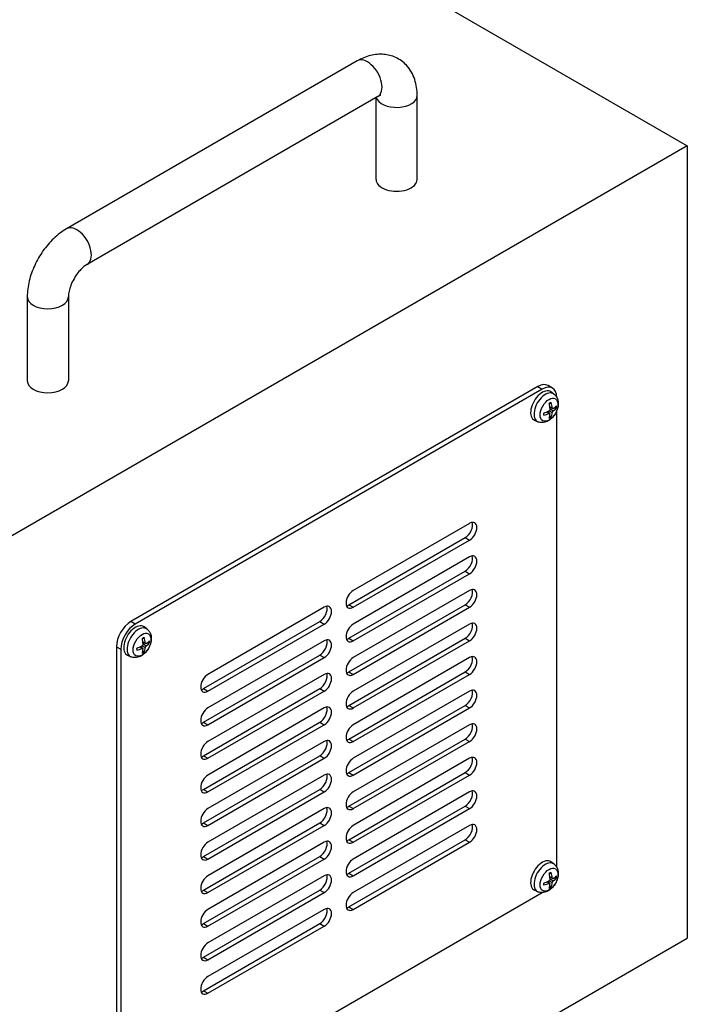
# Model space of a CAD drawing. Header units: millimetres. Extents: x 0 to 2970, y 0 to 2100.
# Tile 39 of 55: x 1512 to 1675, y 1565 to 1804. Entities that reach past the tile are written whole.
import ezdxf

# ---------------------------------------------------------------- set-up
doc = ezdxf.new("R2010")
doc.units = ezdxf.units.MM
doc.header["$LTSCALE"] = 0.2
doc.layers.add('01_Object Line', color=4, linetype='Continuous')

# ---------------------------------------------------------------- blocks, each defined once
blk = doc.blocks.new('A$Cc70b1d83')
for p, q in [((184.45, 553.75), (495.57, 374.13)), ((415.29, 394.79), (344.58, 353.96)), ((420.29, 386.13), (349.58, 345.3)), ((419.86, 365.96), (419.86, 385.88)), ((429.86, 365.96), (429.86, 386.37)), ((495.57, 374.13), (325.87, 276.15)), ((495.57, 374.13), (495.57, 181.43)), ((335.01, 337.38), (335.01, 316.97)), ((345.01, 337.38), (345.01, 316.97)), ((459.23, 315.58), (360.23, 258.43)), ((460.29, 314.97), (361.29, 257.82)), ((459.23, 315.58), (460.29, 314.97)), ((462.79, 315.22), (461.73, 315.83)), ((463.11, 313.76), (462.41, 314.27)), ((461.95, 309.04), (461.41, 309.41)), ((462.12, 309.04), (461.53, 309.47)), ((462.72, 309.23), (461.88, 309.64)), ((462.72, 310.37), (462.13, 310.66)), ((462.81, 310.23), (462.14, 310.52)), ((462.94, 309.61), (462.17, 310.13)), ((463.29, 310.49), (463.61, 310.42)), ((463.82, 198.63), (463.82, 309.75)), ((459.21, 307.01), (458.42, 307.36)), ((462.36, 308.25), (462.13, 308.48)), ((442.61, 282.31), (414.33, 265.98)), ((413.27, 262.51), (441.55, 278.84)), ((414.33, 261.9), (442.61, 278.23)), ((441.55, 278.84), (442.61, 278.23)), ((442.61, 274.15), (414.33, 257.82)), ((413.27, 254.35), (441.55, 270.68)), ((441.55, 270.68), (442.61, 270.06)), ((414.33, 253.73), (442.61, 270.06)), ((442.61, 265.98), (414.33, 249.65)), ((407.26, 261.9), (378.97, 245.57)), ((413.27, 246.18), (441.55, 262.51)), ((413.27, 262.51), (414.33, 261.9)), ((414.33, 245.57), (442.61, 261.9)), ((441.55, 262.51), (442.61, 261.9)), ((361.29, 257.82), (360.23, 258.43)), ((364.11, 256.61), (363.41, 257.12)), ((377.91, 242.1), (406.19, 258.43)), ((378.97, 241.49), (407.26, 257.82)), ((406.19, 258.43), (407.26, 257.82)), ((442.61, 257.82), (414.33, 241.49)), ((413.27, 238.02), (441.55, 254.35)), ((413.27, 254.35), (414.33, 253.73)), ((441.55, 254.35), (442.61, 253.73)), ((356.7, 252.3), (356.7, 137.99)), ((356.7, 252.3), (357.76, 251.69)), ((357.76, 251.69), (357.76, 137.38)), ((362.95, 251.88), (362.41, 252.25)), ((363.13, 251.88), (362.54, 252.31)), ((363.72, 252.07), (362.89, 252.48)), ((363.72, 253.22), (363.13, 253.5)), ((363.81, 253.07), (363.15, 253.37)), ((363.95, 252.46), (363.17, 252.98)), ((364.3, 253.34), (364.62, 253.26)), ((407.26, 253.73), (378.97, 237.4)), ((414.33, 237.4), (442.61, 253.73)), ((360.21, 249.85), (359.42, 250.2)), ((363.36, 251.09), (363.14, 251.33)), ((377.91, 233.93), (406.19, 250.26)), ((378.97, 233.32), (407.26, 249.65)), ((406.19, 250.26), (407.26, 249.65)), ((442.61, 249.65), (414.33, 233.32)), ((407.26, 245.57), (378.97, 229.24)), ((413.27, 229.85), (441.55, 246.18)), ((413.27, 246.18), (414.33, 245.57)), ((414.33, 229.24), (442.61, 245.57)), ((441.55, 246.18), (442.61, 245.57)), ((377.91, 225.77), (406.19, 242.1)), ((377.91, 242.1), (378.97, 241.49)), ((406.19, 242.1), (407.26, 241.49)), ((378.97, 225.16), (407.26, 241.49)), ((442.61, 241.49), (414.33, 225.16)), ((407.26, 237.4), (378.97, 221.07)), ((413.27, 221.69), (441.55, 238.02)), ((413.27, 238.02), (414.33, 237.4)), ((414.33, 221.07), (442.61, 237.4)), ((441.55, 238.02), (442.61, 237.4)), ((377.91, 217.6), (406.19, 233.93)), ((377.91, 233.93), (378.97, 233.32)), ((378.97, 216.99), (407.26, 233.32)), ((406.19, 233.93), (407.26, 233.32)), ((442.61, 233.32), (414.33, 216.99)), ((407.26, 229.24), (378.97, 212.91)), ((413.27, 213.52), (441.55, 229.85)), ((413.27, 229.85), (414.33, 229.24)), ((414.33, 212.91), (442.61, 229.24)), ((441.55, 229.85), (442.61, 229.24)), ((377.91, 209.44), (406.19, 225.77)), ((377.91, 225.77), (378.97, 225.16)), ((378.97, 208.83), (407.26, 225.16)), ((406.19, 225.77), (407.26, 225.16)), ((442.61, 225.16), (414.33, 208.83)), ((407.26, 221.07), (378.97, 204.74)), ((413.27, 205.36), (441.55, 221.69)), ((413.27, 221.69), (414.33, 221.07)), ((414.33, 204.74), (442.61, 221.07)), ((441.55, 221.69), (442.61, 221.07)), ((377.91, 201.27), (406.19, 217.6)), ((377.91, 217.6), (378.97, 216.99)), ((378.97, 200.66), (407.26, 216.99)), ((406.19, 217.6), (407.26, 216.99)), ((442.61, 216.99), (414.33, 200.66)), ((413.27, 197.19), (441.55, 213.52)), ((413.27, 213.52), (414.33, 212.91)), ((441.55, 213.52), (442.61, 212.91)), ((407.26, 212.91), (378.97, 196.58)), ((414.33, 196.58), (442.61, 212.91)), ((377.91, 193.11), (406.19, 209.44)), ((377.91, 209.44), (378.97, 208.83)), ((378.97, 192.5), (407.26, 208.83)), ((406.19, 209.44), (407.26, 208.83)), ((442.61, 208.83), (414.33, 192.5)), ((407.26, 204.74), (378.97, 188.41)), ((413.27, 189.03), (441.55, 205.36)), ((413.27, 205.36), (414.33, 204.74)), ((414.33, 188.41), (442.61, 204.74)), ((441.55, 205.36), (442.61, 204.74)), ((377.91, 184.94), (406.19, 201.27)), ((377.91, 201.27), (378.97, 200.66)), ((406.19, 201.27), (407.26, 200.66)), ((378.97, 184.33), (407.26, 200.66)), ((463.11, 199.45), (462.41, 199.96)), ((407.26, 196.58), (378.97, 180.25)), ((413.27, 197.19), (414.33, 196.58)), ((461.95, 194.73), (461.41, 195.1)), ((462.12, 194.73), (461.53, 195.16)), ((462.72, 194.92), (461.88, 195.33)), ((462.72, 196.07), (462.13, 196.35)), ((462.36, 193.94), (462.13, 194.17)), ((462.81, 195.92), (462.14, 196.21)), ((462.94, 195.3), (462.17, 195.82)), ((463.29, 196.18), (463.61, 196.11)), ((364.05, 136.93), (460.28, 192.49)), ((377.91, 176.78), (406.19, 193.11)), ((377.91, 193.11), (378.97, 192.5)), ((378.97, 176.17), (407.26, 192.5)), ((406.19, 193.11), (407.26, 192.5)), ((459.21, 192.7), (458.42, 193.05)), ((407.26, 188.41), (378.97, 172.08)), ((413.27, 189.03), (414.33, 188.41)), ((377.91, 168.61), (406.19, 184.94)), ((377.91, 184.94), (378.97, 184.33)), ((406.19, 184.94), (407.26, 184.33)), ((378.97, 168), (407.26, 184.33)), ((325.87, 83.45), (495.57, 181.43)), ((377.91, 176.78), (378.97, 176.17)), ((377.91, 168.61), (378.97, 168))]:
    blk.add_line(p, q)
for centre, major_axis, ratio, start_param, end_param in [((417.79, 390.46), (2.5, -4.33), 0.57735, 0, 3.141593), ((424.86, 386.37), (-5, 0), 0.57735, 0.159548, 3.141593), ((424.86, 365.96), (-5, 0), 0.57735, 0, 3.141593), ((347.08, 349.63), (2.5, -4.33), 0.57735, 0, 3.141593), ((340.01, 337.38), (5, 0), 0.57735, 3.141593, 6.283185), ((340.01, 316.97), (5, 0), 0.57735, 3.141593, 6.283185), ((459.23, 311.5), (2.5, 4.33), 0.57735, 0, 0.785398), ((460.29, 310.89), (-2, -3.46), 0.57735, 3.079689, 6.345089), ((461.04, 310.46), (1.95, 3.38), 0.57735, 6.221282, 9.486681), ((460.29, 310.89), (2.5, 4.33), 0.57735, 5.499603, 7.068583), ((462.2, 309.78), (-1.11, -1.93), 0.57735, 3.800688, 4.053293), ((457.99, 312.32), (2.57, -5.97), 0.553534, 0.959319, 1.198303), ((457.79, 312.21), (-3.91, 5.19), 0.595263, 3.962823, 4.201807), ((462.2, 309.78), (-1.11, -1.93), 0.57735, 5.371484, 5.62409), ((457.9, 312.16), (-6.45, -0.76), 0.553534, 1.94329, 2.182274), ((457.9, 312.39), (6.45, -0.79), 0.595263, 5.222971, 5.461955), ((457.79, 312.22), (-3.44, 5.51), 0.654173, 3.559781, 3.798766), ((457.89, 312.15), (-6.5, -0.19), 0.494624, 2.447761, 2.686745), ((457.89, 312.38), (6.49, -0.22), 0.654173, 5.626012, 5.864997), ((462.16, 309.81), (-1.04, -1.8), 0.57735, 2.21917, 2.425363), ((462.2, 309.78), (1.11, 1.93), 0.57735, 5.371484, 5.62409), ((457.99, 312.33), (3.08, -5.72), 0.494624, 0.454848, 0.693832), ((462.2, 309.78), (1.11, 1.93), 0.57735, 3.800688, 4.053293), ((462.16, 309.81), (-1.04, -1.8), 0.57735, 0.71623, 0.922423), ((442.61, 280.27), (1.25, 2.17), 0.57735, 3.926991, 7.068583), ((441.55, 280.88), (1.25, 2.17), 0.57735, 3.926991, 5.845036), ((441.55, 272.72), (1.25, 2.17), 0.57735, 3.926991, 5.845036), ((442.61, 272.1), (1.25, 2.17), 0.57735, 3.926991, 7.068583), ((414.33, 263.94), (-1.25, -2.17), 0.57735, 3.926991, 7.068583), ((441.55, 264.55), (1.25, 2.17), 0.57735, 3.926991, 5.845036), ((442.61, 263.94), (1.25, 2.17), 0.57735, 3.926991, 7.068583), ((406.19, 260.47), (1.25, 2.17), 0.57735, 3.926991, 5.845036), ((407.26, 259.86), (1.25, 2.17), 0.57735, 3.926991, 7.068583), ((413.27, 264.55), (1.25, 2.17), 0.57735, 3.579742, 3.926991), ((360.23, 254.35), (-2.5, -4.33), 0.57735, 3.926991, 5.497787), ((361.29, 253.73), (2.5, 4.33), 0.57735, 0.785398, 2.356194), ((361.29, 253.73), (-2, -3.46), 0.57735, 3.079689, 6.345089), ((362.04, 253.3), (1.95, 3.38), 0.57735, 6.221282, 9.486681), ((414.33, 255.77), (-1.25, -2.17), 0.57735, 3.926991, 7.068583), ((441.55, 256.39), (1.25, 2.17), 0.57735, 3.926991, 5.845036), ((442.61, 255.77), (1.25, 2.17), 0.57735, 3.926991, 7.068583), ((363.21, 252.63), (-1.11, -1.93), 0.57735, 3.800688, 4.053293), ((359, 255.17), (2.57, -5.97), 0.553534, 0.959319, 1.198303), ((358.8, 255.05), (-3.91, 5.19), 0.595263, 3.962823, 4.201807), ((406.19, 252.3), (1.25, 2.17), 0.57735, 3.926991, 5.845036), ((407.26, 251.69), (1.25, 2.17), 0.57735, 3.926991, 7.068583), ((413.27, 256.39), (1.25, 2.17), 0.57735, 3.579742, 3.926991), ((363.21, 252.63), (-1.11, -1.93), 0.57735, 5.371484, 5.62409), ((358.9, 255), (-6.45, -0.76), 0.553534, 1.94329, 2.182274), ((358.9, 255.23), (6.45, -0.79), 0.595263, 5.222971, 5.461955), ((359, 255.18), (3.08, -5.72), 0.494624, 0.454848, 0.693832), ((358.8, 255.06), (-3.44, 5.51), 0.654173, 3.559781, 3.798766), ((358.89, 255), (-6.5, -0.19), 0.494624, 2.447761, 2.686745), ((358.89, 255.23), (6.49, -0.22), 0.654173, 5.626012, 5.864997), ((363.16, 252.65), (-1.04, -1.8), 0.57735, 2.21917, 2.425363), ((363.21, 252.63), (1.11, 1.93), 0.57735, 5.371484, 5.62409), ((363.21, 252.63), (1.11, 1.93), 0.57735, 3.800688, 4.053293), ((363.16, 252.65), (-1.04, -1.8), 0.57735, 0.71623, 0.922423), ((414.33, 247.61), (-1.25, -2.17), 0.57735, 3.926991, 7.068583), ((441.55, 248.22), (1.25, 2.17), 0.57735, 3.926991, 5.845036), ((442.61, 247.61), (1.25, 2.17), 0.57735, 3.926991, 7.068583), ((378.97, 243.53), (-1.25, -2.17), 0.57735, 3.926991, 7.068583), ((406.19, 244.14), (1.25, 2.17), 0.57735, 3.926991, 5.845036), ((407.26, 243.53), (1.25, 2.17), 0.57735, 3.926991, 7.068583), ((413.27, 248.22), (1.25, 2.17), 0.57735, 3.579742, 3.926991), ((377.91, 244.14), (1.25, 2.17), 0.57735, 3.579742, 3.926991), ((442.61, 239.44), (1.25, 2.17), 0.57735, 3.926991, 7.068583), ((414.33, 239.44), (-1.25, -2.17), 0.57735, 3.926991, 7.068583), ((441.55, 240.06), (1.25, 2.17), 0.57735, 3.926991, 5.845036), ((378.97, 235.36), (-1.25, -2.17), 0.57735, 3.926991, 7.068583), ((406.19, 235.97), (1.25, 2.17), 0.57735, 3.926991, 5.845036), ((407.26, 235.36), (1.25, 2.17), 0.57735, 3.926991, 7.068583), ((413.27, 240.06), (1.25, 2.17), 0.57735, 3.579742, 3.926991), ((377.91, 235.97), (1.25, 2.17), 0.57735, 3.579742, 3.926991), ((414.33, 231.28), (-1.25, -2.17), 0.57735, 3.926991, 7.068583), ((441.55, 231.89), (1.25, 2.17), 0.57735, 3.926991, 5.845036), ((442.61, 231.28), (1.25, 2.17), 0.57735, 3.926991, 7.068583), ((378.97, 227.2), (-1.25, -2.17), 0.57735, 3.926991, 7.068583), ((406.19, 227.81), (1.25, 2.17), 0.57735, 3.926991, 5.845036), ((407.26, 227.2), (1.25, 2.17), 0.57735, 3.926991, 7.068583), ((413.27, 231.89), (1.25, 2.17), 0.57735, 3.579742, 3.926991), ((377.91, 227.81), (1.25, 2.17), 0.57735, 3.579742, 3.926991), ((414.33, 223.11), (-1.25, -2.17), 0.57735, 3.926991, 7.068583), ((441.55, 223.73), (1.25, 2.17), 0.57735, 3.926991, 5.845036), ((442.61, 223.11), (1.25, 2.17), 0.57735, 3.926991, 7.068583), ((378.97, 219.03), (-1.25, -2.17), 0.57735, 3.926991, 7.068583), ((406.19, 219.64), (1.25, 2.17), 0.57735, 3.926991, 5.845036), ((407.26, 219.03), (1.25, 2.17), 0.57735, 3.926991, 7.068583), ((413.27, 223.73), (1.25, 2.17), 0.57735, 3.579742, 3.926991), ((377.91, 219.64), (1.25, 2.17), 0.57735, 3.579742, 3.926991), ((414.33, 214.95), (-1.25, -2.17), 0.57735, 3.926991, 7.068583), ((441.55, 215.56), (1.25, 2.17), 0.57735, 3.926991, 5.845036), ((442.61, 214.95), (1.25, 2.17), 0.57735, 3.926991, 7.068583), ((407.26, 210.87), (1.25, 2.17), 0.57735, 3.926991, 7.068583), ((413.27, 215.56), (1.25, 2.17), 0.57735, 3.579742, 3.926991), ((378.97, 210.87), (-1.25, -2.17), 0.57735, 3.926991, 7.068583), ((406.19, 211.48), (1.25, 2.17), 0.57735, 3.926991, 5.845036), ((377.91, 211.48), (1.25, 2.17), 0.57735, 3.579742, 3.926991), ((414.33, 206.78), (-1.25, -2.17), 0.57735, 3.926991, 7.068583), ((441.55, 207.4), (1.25, 2.17), 0.57735, 3.926991, 5.845036), ((442.61, 206.78), (1.25, 2.17), 0.57735, 3.926991, 7.068583), ((378.97, 202.7), (-1.25, -2.17), 0.57735, 3.926991, 7.068583), ((406.19, 203.31), (1.25, 2.17), 0.57735, 3.926991, 5.845036), ((407.26, 202.7), (1.25, 2.17), 0.57735, 3.926991, 7.068583), ((413.27, 207.4), (1.25, 2.17), 0.57735, 3.579742, 3.926991), ((377.91, 203.31), (1.25, 2.17), 0.57735, 3.579742, 3.926991), ((414.33, 198.62), (-1.25, -2.17), 0.57735, 3.926991, 7.068583), ((460.29, 196.58), (-2, -3.46), 0.57735, 3.079689, 6.345089), ((461.04, 196.15), (1.95, 3.38), 0.57735, 6.221282, 9.486681), ((378.97, 194.54), (-1.25, -2.17), 0.57735, 3.926991, 7.068583), ((406.19, 195.15), (1.25, 2.17), 0.57735, 3.926991, 5.845036), ((407.26, 194.54), (1.25, 2.17), 0.57735, 3.926991, 7.068583), ((413.27, 199.23), (1.25, 2.17), 0.57735, 3.579742, 3.926991), ((462.2, 195.47), (-1.11, -1.93), 0.57735, 3.800688, 4.053293), ((457.99, 198.01), (2.57, -5.97), 0.553534, 0.959319, 1.198303), ((457.79, 197.9), (-3.91, 5.19), 0.595263, 3.962823, 4.201807), ((457.89, 197.84), (-6.5, -0.19), 0.494624, 2.447761, 2.686745), ((462.16, 195.5), (-1.04, -1.8), 0.57735, 2.21917, 2.425363), ((462.2, 195.47), (1.11, 1.93), 0.57735, 5.371484, 5.62409), ((462.2, 195.47), (-1.11, -1.93), 0.57735, 5.371484, 5.62409), ((457.9, 197.85), (-6.45, -0.76), 0.553534, 1.94329, 2.182274), ((457.9, 198.08), (6.45, -0.79), 0.595263, 5.222971, 5.461955), ((457.99, 198.02), (3.08, -5.72), 0.494624, 0.454848, 0.693832), ((457.79, 197.91), (-3.44, 5.51), 0.654173, 3.559781, 3.798766), ((457.89, 198.07), (6.49, -0.22), 0.654173, 5.626012, 5.864997), ((377.91, 195.15), (1.25, 2.17), 0.57735, 3.579742, 3.926991), ((414.33, 190.45), (-1.25, -2.17), 0.57735, 3.926991, 7.068583), ((462.2, 195.47), (1.11, 1.93), 0.57735, 3.800688, 4.053293), ((462.16, 195.5), (-1.04, -1.8), 0.57735, 0.71623, 0.922423), ((378.97, 186.37), (-1.25, -2.17), 0.57735, 3.926991, 7.068583), ((406.19, 186.98), (1.25, 2.17), 0.57735, 3.926991, 5.845036), ((407.26, 186.37), (1.25, 2.17), 0.57735, 3.926991, 7.068583), ((413.27, 191.07), (1.25, 2.17), 0.57735, 3.579742, 3.926991), ((377.91, 186.98), (1.25, 2.17), 0.57735, 3.579742, 3.926991), ((378.97, 178.21), (-1.25, -2.17), 0.57735, 3.926991, 7.068583), ((377.91, 178.82), (1.25, 2.17), 0.57735, 3.579742, 3.926991), ((378.97, 170.04), (-1.25, -2.17), 0.57735, 3.926991, 7.068583), ((377.91, 170.65), (1.25, 2.17), 0.57735, 3.579742, 3.926991)]:
    blk.add_ellipse(centre, major_axis=major_axis, ratio=ratio, start_param=start_param, end_param=end_param)
for centre in [(461.94, 309.94), (362.94, 252.78), (461.94, 195.63)]:
    blk.add_ellipse(centre, major_axis=(1.53, 2.66), ratio=0.57735)
for points, knots in [([(429.86, 386.37), (429.86, 387.68), (429.69, 389), (428.85, 391.51), (428.19, 392.71), (426.51, 394.51), (425.61, 395.17), (423.7, 396.05), (422.71, 396.3), (420.62, 396.48), (419.55, 396.37), (417.37, 395.83), (416.3, 395.37), (415.29, 394.79)], [6.283185, 6.283185, 6.283185, 6.283185, 6.597345, 6.597345, 6.894636, 6.894636, 7.11997, 7.11997, 7.333386, 7.333386, 7.575395, 7.575395, 7.853982, 7.853982, 7.853982, 7.853982]), ([(420.99, 386.42), (420.99, 386.42), (420.98, 386.42), (420.91, 386.41), (420.78, 386.37), (420.51, 386.25), (420.41, 386.19), (420.29, 386.13)], [7.4734931, 7.4734931, 7.4734931, 7.4734931, 7.543435, 7.543435, 7.7498851, 7.7498851, 7.8539816, 7.8539816, 7.8539816, 7.8539816]), ([(344.58, 353.96), (343.45, 353.31), (342.4, 352.5), (340.49, 350.68), (339.62, 349.65), (338.06, 347.46), (337.38, 346.28), (336.26, 343.84), (335.81, 342.57), (335.18, 340), (335.01, 338.69), (335.01, 337.38)], [1.570796, 1.570796, 1.570796, 1.570796, 1.884956, 1.884956, 2.199115, 2.199115, 2.513274, 2.513274, 2.827433, 2.827433, 3.141593, 3.141593, 3.141593, 3.141593]), ([(349.58, 345.3), (349.35, 345.17), (349.08, 344.98), (348.49, 344.5), (348.16, 344.19), (347.5, 343.45), (347.16, 343.02), (346.52, 342.07), (346.23, 341.55), (345.72, 340.5), (345.52, 339.98), (345.22, 338.99), (345.12, 338.54), (345.03, 337.85), (345.01, 337.6), (345.01, 337.38)], [1.570796, 1.570796, 1.570796, 1.570796, 1.77752, 1.77752, 2.000981, 2.000981, 2.240036, 2.240036, 2.48801, 2.48801, 2.735675, 2.735675, 2.973339, 2.973339, 3.141593, 3.141593, 3.141593, 3.141593]), ([(463.11, 313.76), (463.33, 313.6), (463.53, 313.4), (463.85, 312.93), (463.96, 312.67), (464.14, 312.08), (464.18, 311.74), (464.17, 311.01), (464.1, 310.61), (463.87, 309.82), (463.7, 309.43), (463.28, 308.69), (463.03, 308.35), (462.45, 307.74), (462.13, 307.46), (461.4, 307.04), (461.01, 306.88), (460.23, 306.78), (459.88, 306.79), (459.42, 306.92), (459.31, 306.96), (459.21, 307.01)], [3.988894, 3.988894, 3.988894, 3.988894, 4.193854, 4.193854, 4.426444, 4.426444, 4.723801, 4.723801, 5.099061, 5.099061, 5.493486, 5.493486, 5.883323, 5.883323, 6.27759, 6.27759, 6.651896, 6.651896, 6.923558, 6.923558, 7.00668, 7.00668, 7.00668, 7.00668]), ([(462.02, 311.4), (462.03, 311.41), (462.05, 311.42), (462.09, 311.45), (462.12, 311.47), (462.17, 311.5), (462.19, 311.51), (462.25, 311.54), (462.27, 311.56), (462.33, 311.58), (462.35, 311.59), (462.38, 311.6)], [3.0287616, 3.0287616, 3.0287616, 3.0287616, 3.0601014, 3.0601014, 3.1146179, 3.1146179, 3.1691343, 3.1691343, 3.2236508, 3.2236508, 3.2781673, 3.2781673, 3.2781673, 3.2781673]), ([(462.4, 311.7), (462.4, 311.69), (462.41, 311.68), (462.41, 311.65), (462.41, 311.64), (462.4, 311.62), (462.39, 311.61), (462.38, 311.61), (462.38, 311.61), (462.38, 311.6)], [0.01456007, 0.01456007, 0.01456007, 0.01456007, 0.01872268, 0.01872268, 0.02342983, 0.02342983, 0.02806906, 0.02806906, 0.02898518, 0.02898518, 0.02898518, 0.02898518]), ([(460.71, 308.72), (460.71, 308.75), (460.71, 308.78), (460.7, 308.83), (460.7, 308.86), (460.7, 308.92), (460.7, 308.95), (460.7, 309.02), (460.7, 309.05), (460.7, 309.1), (460.71, 309.12), (460.71, 309.13)], [1.4342217, 1.4342217, 1.4342217, 1.4342217, 1.4887382, 1.4887382, 1.5432546, 1.5432546, 1.5977711, 1.5977711, 1.6522876, 1.6522876, 1.6836274, 1.6836274, 1.6836274, 1.6836274]), ([(462.17, 310.06), (462.17, 310.02), (462.17, 309.98), (462.14, 309.9), (462.12, 309.86), (462.08, 309.79), (462.05, 309.75), (462, 309.7), (461.97, 309.69), (461.95, 309.67)], [0, 0, 0, 0, 0.01249978, 0.01249978, 0.02499956, 0.02499956, 0.03752367, 0.03752367, 0.04667661, 0.04667661, 0.04667661, 0.04667661]), ([(461.95, 309.04), (461.98, 309.05), (462.01, 309.06), (462.07, 309.06), (462.1, 309.05), (462.14, 309.02), (462.15, 309), (462.17, 308.96), (462.17, 308.93), (462.17, 308.91)], [0, 0, 0, 0, 0.01249978, 0.01249978, 0.02499956, 0.02499956, 0.03752367, 0.03752367, 0.04667661, 0.04667661, 0.04667661, 0.04667661]), ([(462.94, 310.25), (462.92, 310.23), (462.89, 310.22), (462.83, 310.22), (462.81, 310.22), (462.77, 310.25), (462.75, 310.27), (462.73, 310.32), (462.72, 310.35), (462.72, 310.37)], [0, 0, 0, 0, 0.01249978, 0.01249978, 0.02499956, 0.02499956, 0.03752367, 0.03752367, 0.04667661, 0.04667661, 0.04667661, 0.04667661]), ([(462.72, 309.23), (462.72, 309.26), (462.73, 309.3), (462.76, 309.38), (462.78, 309.42), (462.83, 309.49), (462.85, 309.52), (462.9, 309.58), (462.92, 309.6), (462.94, 309.61)], [0, 0, 0, 0, 0.01249978, 0.01249978, 0.02499956, 0.02499956, 0.03752367, 0.03752367, 0.04667661, 0.04667661, 0.04667661, 0.04667661]), ([(463.76, 310.46), (463.76, 310.45), (463.75, 310.44), (463.73, 310.43), (463.71, 310.42), (463.68, 310.41), (463.67, 310.41), (463.64, 310.41), (463.62, 310.41), (463.61, 310.42)], [0.01456007, 0.01456007, 0.01456007, 0.01456007, 0.01872268, 0.01872268, 0.02342983, 0.02342983, 0.02806906, 0.02806906, 0.03181023, 0.03181023, 0.03181023, 0.03181023]), ([(460.71, 308.72), (460.71, 308.72), (460.71, 308.72), (460.71, 308.71), (460.71, 308.69), (460.7, 308.68), (460.69, 308.67), (460.67, 308.66), (460.65, 308.65), (460.64, 308.65)], [0.04555356, 0.04555356, 0.04555356, 0.04555356, 0.04646968, 0.04646968, 0.0511089, 0.0511089, 0.05581605, 0.05581605, 0.05997866, 0.05997866, 0.05997866, 0.05997866]), ([(462.36, 308.25), (462.37, 308.24), (462.38, 308.23), (462.39, 308.2), (462.4, 308.19), (462.41, 308.16), (462.41, 308.14), (462.41, 308.12), (462.4, 308.1), (462.4, 308.09)], [0.0427285, 0.0427285, 0.0427285, 0.0427285, 0.04646968, 0.04646968, 0.0511089, 0.0511089, 0.05581605, 0.05581605, 0.05997866, 0.05997866, 0.05997866, 0.05997866]), ([(364.11, 256.61), (364.34, 256.44), (364.53, 256.24), (364.85, 255.78), (364.97, 255.52), (365.15, 254.92), (365.18, 254.59), (365.17, 253.86), (365.11, 253.46), (364.87, 252.66), (364.7, 252.27), (364.28, 251.54), (364.03, 251.2), (363.46, 250.58), (363.13, 250.31), (362.41, 249.89), (362.01, 249.73), (361.24, 249.63), (360.88, 249.64), (360.42, 249.77), (360.32, 249.81), (360.21, 249.85)], [3.988894, 3.988894, 3.988894, 3.988894, 4.193854, 4.193854, 4.426444, 4.426444, 4.723801, 4.723801, 5.099061, 5.099061, 5.493486, 5.493486, 5.883323, 5.883323, 6.27759, 6.27759, 6.651896, 6.651896, 6.923558, 6.923558, 7.00668, 7.00668, 7.00668, 7.00668]), ([(363.02, 254.25), (363.04, 254.26), (363.05, 254.27), (363.09, 254.3), (363.12, 254.31), (363.17, 254.34), (363.2, 254.36), (363.25, 254.39), (363.28, 254.4), (363.33, 254.43), (363.36, 254.44), (363.38, 254.45)], [3.0287616, 3.0287616, 3.0287616, 3.0287616, 3.0601014, 3.0601014, 3.1146179, 3.1146179, 3.1691343, 3.1691343, 3.2236508, 3.2236508, 3.2781673, 3.2781673, 3.2781673, 3.2781673]), ([(363.41, 254.55), (363.41, 254.53), (363.41, 254.52), (363.41, 254.5), (363.41, 254.48), (363.4, 254.47), (363.4, 254.46), (363.39, 254.45), (363.38, 254.45), (363.38, 254.45)], [0.01456007, 0.01456007, 0.01456007, 0.01456007, 0.01872268, 0.01872268, 0.02342983, 0.02342983, 0.02806906, 0.02806906, 0.02898518, 0.02898518, 0.02898518, 0.02898518]), ([(361.72, 251.57), (361.72, 251.56), (361.72, 251.56), (361.72, 251.55), (361.71, 251.54), (361.7, 251.52), (361.69, 251.51), (361.67, 251.5), (361.66, 251.5), (361.64, 251.5)], [0.04555356, 0.04555356, 0.04555356, 0.04555356, 0.04646968, 0.04646968, 0.0511089, 0.0511089, 0.05581605, 0.05581605, 0.05997866, 0.05997866, 0.05997866, 0.05997866]), ([(361.72, 251.57), (361.71, 251.59), (361.71, 251.62), (361.71, 251.68), (361.71, 251.71), (361.7, 251.77), (361.7, 251.8), (361.71, 251.86), (361.71, 251.89), (361.71, 251.94), (361.71, 251.96), (361.71, 251.98)], [1.4342217, 1.4342217, 1.4342217, 1.4342217, 1.4887382, 1.4887382, 1.5432546, 1.5432546, 1.5977711, 1.5977711, 1.6522876, 1.6522876, 1.6836274, 1.6836274, 1.6836274, 1.6836274]), ([(363.18, 252.9), (363.18, 252.87), (363.17, 252.82), (363.15, 252.74), (363.13, 252.7), (363.09, 252.63), (363.06, 252.6), (363, 252.55), (362.98, 252.53), (362.95, 252.52)], [0, 0, 0, 0, 0.01249978, 0.01249978, 0.02499956, 0.02499956, 0.03752367, 0.03752367, 0.04667661, 0.04667661, 0.04667661, 0.04667661]), ([(362.95, 251.88), (362.99, 251.9), (363.02, 251.9), (363.08, 251.9), (363.1, 251.9), (363.14, 251.87), (363.16, 251.85), (363.17, 251.8), (363.18, 251.78), (363.18, 251.76)], [0, 0, 0, 0, 0.01249978, 0.01249978, 0.02499956, 0.02499956, 0.03752367, 0.03752367, 0.04667661, 0.04667661, 0.04667661, 0.04667661]), ([(363.95, 253.09), (363.92, 253.07), (363.89, 253.06), (363.84, 253.06), (363.81, 253.07), (363.77, 253.1), (363.76, 253.12), (363.73, 253.17), (363.73, 253.19), (363.72, 253.22)], [0, 0, 0, 0, 0.01249978, 0.01249978, 0.02499956, 0.02499956, 0.03752367, 0.03752367, 0.04667661, 0.04667661, 0.04667661, 0.04667661]), ([(363.72, 252.07), (363.73, 252.11), (363.74, 252.14), (363.77, 252.22), (363.79, 252.26), (363.83, 252.33), (363.86, 252.37), (363.91, 252.42), (363.93, 252.44), (363.95, 252.46)], [0, 0, 0, 0, 0.01249978, 0.01249978, 0.02499956, 0.02499956, 0.03752367, 0.03752367, 0.04667661, 0.04667661, 0.04667661, 0.04667661]), ([(364.77, 253.3), (364.76, 253.29), (364.75, 253.28), (364.73, 253.27), (364.72, 253.26), (364.69, 253.26), (364.67, 253.26), (364.64, 253.26), (364.63, 253.26), (364.62, 253.26)], [0.01456007, 0.01456007, 0.01456007, 0.01456007, 0.01872268, 0.01872268, 0.02342983, 0.02342983, 0.02806906, 0.02806906, 0.03181023, 0.03181023, 0.03181023, 0.03181023]), ([(363.36, 251.09), (363.37, 251.08), (363.38, 251.07), (363.4, 251.05), (363.4, 251.03), (363.41, 251), (363.41, 250.99), (363.41, 250.96), (363.41, 250.95), (363.41, 250.94)], [0.0427285, 0.0427285, 0.0427285, 0.0427285, 0.04646968, 0.04646968, 0.0511089, 0.0511089, 0.05581605, 0.05581605, 0.05997866, 0.05997866, 0.05997866, 0.05997866]), ([(463.11, 199.45), (463.33, 199.29), (463.53, 199.09), (463.85, 198.62), (463.96, 198.36), (464.14, 197.77), (464.18, 197.43), (464.17, 196.7), (464.1, 196.3), (463.87, 195.51), (463.7, 195.12), (463.28, 194.38), (463.03, 194.04), (462.45, 193.43), (462.13, 193.15), (461.4, 192.73), (461.01, 192.57), (460.23, 192.47), (459.88, 192.49), (459.42, 192.61), (459.31, 192.65), (459.21, 192.7)], [3.988894, 3.988894, 3.988894, 3.988894, 4.193854, 4.193854, 4.426444, 4.426444, 4.723801, 4.723801, 5.099061, 5.099061, 5.493486, 5.493486, 5.883323, 5.883323, 6.27759, 6.27759, 6.651896, 6.651896, 6.923558, 6.923558, 7.00668, 7.00668, 7.00668, 7.00668]), ([(462.02, 197.09), (462.03, 197.1), (462.05, 197.11), (462.09, 197.14), (462.12, 197.16), (462.17, 197.19), (462.19, 197.21), (462.25, 197.23), (462.27, 197.25), (462.33, 197.27), (462.35, 197.28), (462.38, 197.29)], [3.0287616, 3.0287616, 3.0287616, 3.0287616, 3.0601014, 3.0601014, 3.1146179, 3.1146179, 3.1691343, 3.1691343, 3.2236508, 3.2236508, 3.2781673, 3.2781673, 3.2781673, 3.2781673]), ([(462.4, 197.39), (462.4, 197.38), (462.41, 197.37), (462.41, 197.34), (462.41, 197.33), (462.4, 197.31), (462.39, 197.3), (462.38, 197.3), (462.38, 197.3), (462.38, 197.29)], [0.01456007, 0.01456007, 0.01456007, 0.01456007, 0.01872268, 0.01872268, 0.02342983, 0.02342983, 0.02806906, 0.02806906, 0.02898518, 0.02898518, 0.02898518, 0.02898518]), ([(460.71, 194.41), (460.71, 194.41), (460.71, 194.41), (460.71, 194.4), (460.71, 194.38), (460.7, 194.37), (460.69, 194.36), (460.67, 194.35), (460.65, 194.34), (460.64, 194.34)], [0.04555356, 0.04555356, 0.04555356, 0.04555356, 0.04646968, 0.04646968, 0.0511089, 0.0511089, 0.05581605, 0.05581605, 0.05997866, 0.05997866, 0.05997866, 0.05997866]), ([(460.71, 194.41), (460.71, 194.44), (460.71, 194.47), (460.7, 194.52), (460.7, 194.55), (460.7, 194.61), (460.7, 194.64), (460.7, 194.71), (460.7, 194.74), (460.7, 194.79), (460.71, 194.81), (460.71, 194.82)], [1.4342217, 1.4342217, 1.4342217, 1.4342217, 1.4887382, 1.4887382, 1.5432546, 1.5432546, 1.5977711, 1.5977711, 1.6522876, 1.6522876, 1.6836274, 1.6836274, 1.6836274, 1.6836274]), ([(462.17, 195.75), (462.17, 195.71), (462.17, 195.67), (462.14, 195.59), (462.12, 195.55), (462.08, 195.48), (462.05, 195.44), (462, 195.39), (461.97, 195.38), (461.95, 195.36)], [0, 0, 0, 0, 0.01249978, 0.01249978, 0.02499956, 0.02499956, 0.03752367, 0.03752367, 0.04667661, 0.04667661, 0.04667661, 0.04667661]), ([(461.95, 194.73), (461.98, 194.74), (462.01, 194.75), (462.07, 194.75), (462.1, 194.74), (462.14, 194.71), (462.15, 194.69), (462.17, 194.65), (462.17, 194.62), (462.17, 194.6)], [0, 0, 0, 0, 0.01249978, 0.01249978, 0.02499956, 0.02499956, 0.03752367, 0.03752367, 0.04667661, 0.04667661, 0.04667661, 0.04667661]), ([(462.94, 195.94), (462.92, 195.92), (462.89, 195.91), (462.83, 195.91), (462.81, 195.91), (462.77, 195.94), (462.75, 195.96), (462.73, 196.01), (462.72, 196.04), (462.72, 196.07)], [0, 0, 0, 0, 0.01249978, 0.01249978, 0.02499956, 0.02499956, 0.03752367, 0.03752367, 0.04667661, 0.04667661, 0.04667661, 0.04667661]), ([(462.72, 194.92), (462.72, 194.95), (462.73, 194.99), (462.76, 195.07), (462.78, 195.11), (462.83, 195.18), (462.85, 195.22), (462.9, 195.27), (462.92, 195.29), (462.94, 195.3)], [0, 0, 0, 0, 0.01249978, 0.01249978, 0.02499956, 0.02499956, 0.03752367, 0.03752367, 0.04667661, 0.04667661, 0.04667661, 0.04667661]), ([(463.76, 196.15), (463.76, 196.14), (463.75, 196.13), (463.73, 196.12), (463.71, 196.11), (463.68, 196.1), (463.67, 196.1), (463.64, 196.1), (463.62, 196.1), (463.61, 196.11)], [0.01456007, 0.01456007, 0.01456007, 0.01456007, 0.01872268, 0.01872268, 0.02342983, 0.02342983, 0.02806906, 0.02806906, 0.03181023, 0.03181023, 0.03181023, 0.03181023]), ([(462.36, 193.94), (462.37, 193.93), (462.38, 193.92), (462.39, 193.89), (462.4, 193.88), (462.41, 193.85), (462.41, 193.83), (462.41, 193.81), (462.4, 193.79), (462.4, 193.78)], [0.0427285, 0.0427285, 0.0427285, 0.0427285, 0.04646968, 0.04646968, 0.0511089, 0.0511089, 0.05581605, 0.05581605, 0.05997866, 0.05997866, 0.05997866, 0.05997866])]:
    blk.add_open_spline(points, degree=3, knots=knots)

msp = doc.modelspace()

# ---------------------------------------------------------------- block references
at = {"layer": '01_Object Line'}
msp.add_blockref('A$Cc70b1d83', (1179.252, 1399.468), dxfattribs=at)

doc.saveas('drawing.dxf')
